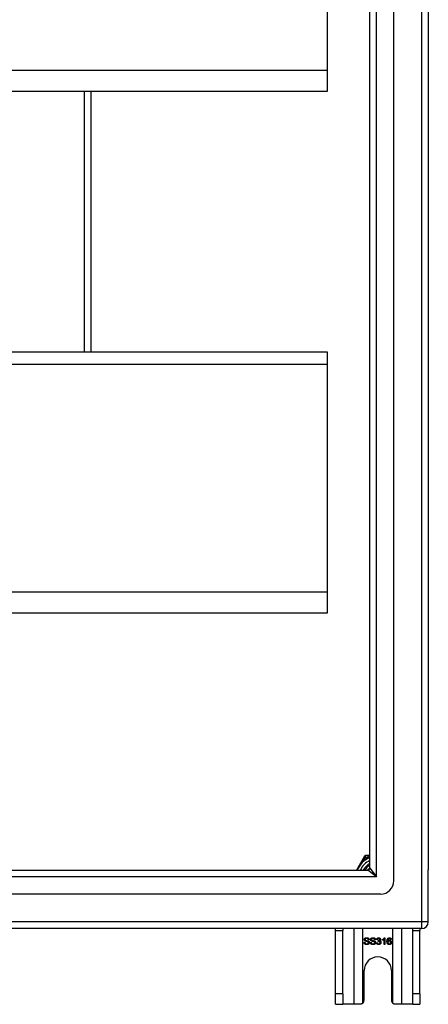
# Model space of a CAD drawing. Header units: inches. Extents: x 48.1 to 120.1, y 29 to 58.2.
# Tile 21 of 23: x 114 to 120.1, y 29 to 43.6. Entities that reach past the tile are written whole.
import ezdxf

# ---------------------------------------------------------------- set-up
doc = ezdxf.new("R2010")
doc.units = ezdxf.units.IN
doc.header["$MEASUREMENT"] = 0
doc.layers.add('Visible Edges(ANSI)', color=7, linetype='Continuous', lineweight=25)
doc.layers.add('Visible Tangent Edges(ANSI)', color=7, linetype='Continuous', lineweight=25)

msp = doc.modelspace()

# ---------------------------------------------------------------- linework, layer by layer
at = {"layer": 'Visible Edges(ANSI)'}
for p, q in [((119.542, 30.81), (119.542, 56.392)), ((119.188, 30.998), (119.188, 56.204)), ((120.054, 56.227), (120.054, 30.975)), ((118.554, 46.233), (118.554, 42.848)), ((118.554, 42.848), (118.554, 42.534)), ((118.554, 42.534), (64.554, 42.534)), ((115.054, 38.669), (115.054, 42.534)), ((64.554, 38.669), (118.554, 38.669)), ((118.554, 38.669), (118.554, 38.483)), ((118.554, 38.483), (118.554, 35.098)), ((118.554, 35.098), (118.554, 34.784)), ((118.554, 34.784), (64.554, 34.784)), ((119.106, 31.174), (119.088, 31.142)), ((119.16, 31.184), (119.123, 31.184)), ((119.188, 31.184), (119.16, 31.184)), ((119.088, 31.142), (118.987, 30.967)), ((48.951, 30.967), (119.157, 30.967)), ((120.054, 30.2), (120.054, 30.975)), ((119.345, 30.613), (48.762, 30.613)), ((119.955, 30.101), (48.92, 30.101)), ((118.679, 30.07), (118.679, 30.101)), ((118.679, 29.132), (118.679, 30.07)), ((118.784, 30.101), (118.784, 30.07)), ((118.784, 29.132), (118.784, 30.07)), ((119.824, 30.07), (119.824, 30.101)), ((119.824, 29.132), (119.824, 30.07)), ((119.929, 30.101), (119.929, 30.07)), ((119.929, 29.132), (119.929, 30.07)), ((119.1, 29.896), (119.113, 29.897)), ((119.177, 29.935), (119.164, 29.934)), ((119.194, 29.896), (119.206, 29.897)), ((119.27, 29.935), (119.258, 29.934)), ((119.286, 29.89), (119.299, 29.892)), ((119.3, 29.936), (119.288, 29.938)), ((119.311, 29.911), (119.312, 29.922)), ((119.373, 29.927), (119.373, 29.939)), ((119.398, 29.863), (119.398, 29.942)), ((119.41, 29.863), (119.398, 29.863)), ((119.402, 29.964), (119.41, 29.964)), ((119.41, 29.964), (119.41, 29.863)), ((119.505, 29.939), (119.493, 29.938)), ((119.101, 29.038), (119.101, 29.476)), ((119.507, 29.476), (119.507, 29.038)), ((118.679, 28.976), (118.679, 29.132)), ((118.784, 29.132), (118.784, 28.976)), ((119.824, 28.976), (119.824, 29.132)), ((119.929, 29.132), (119.929, 28.976)), ((118.679, 28.976), (118.784, 28.976)), ((118.948, 28.976), (118.784, 28.976)), ((119.039, 28.976), (118.948, 28.976)), ((119.66, 28.976), (119.569, 28.976)), ((119.824, 28.976), (119.66, 28.976)), ((119.824, 28.976), (119.929, 28.976))]:
    msp.add_line(p, q, dxfattribs=at)
at = {"layer": 'Visible Edges(ANSI)', "flags": 128}
for points in [[(119.152, 30.967), (119.154, 30.969), (119.155, 30.97), (119.156, 30.972), (119.158, 30.974), (119.159, 30.975), (119.16, 30.977), (119.162, 30.978), (119.163, 30.98), (119.164, 30.982), (119.166, 30.983), (119.167, 30.985), (119.169, 30.986), (119.17, 30.988), (119.172, 30.989), (119.173, 30.99), (119.175, 30.992), (119.176, 30.993), (119.178, 30.995), (119.18, 30.996), (119.181, 30.997), (119.183, 30.999), (119.184, 31), (119.186, 31.001), (119.188, 31.003)], [(119.186, 30.989), (119.185, 30.988), (119.185, 30.987), (119.184, 30.987), (119.183, 30.986), (119.182, 30.985), (119.181, 30.984), (119.18, 30.983), (119.18, 30.983), (119.179, 30.982), (119.178, 30.981), (119.177, 30.98), (119.176, 30.979), (119.176, 30.979), (119.175, 30.978), (119.174, 30.977), (119.173, 30.976), (119.172, 30.975), (119.172, 30.974), (119.171, 30.973), (119.17, 30.973), (119.169, 30.972), (119.169, 30.971), (119.168, 30.97), (119.167, 30.969)], [(119.143, 29.862), (119.14, 29.862), (119.137, 29.862), (119.133, 29.862), (119.131, 29.863), (119.128, 29.863), (119.125, 29.864), (119.123, 29.865), (119.12, 29.866), (119.118, 29.867), (119.116, 29.868), (119.114, 29.869), (119.112, 29.871), (119.11, 29.872), (119.109, 29.874), (119.107, 29.876), (119.106, 29.878), (119.105, 29.88), (119.104, 29.882), (119.103, 29.884), (119.102, 29.886), (119.101, 29.888), (119.101, 29.891), (119.101, 29.893), (119.1, 29.896)], [(119.104, 29.938), (119.104, 29.94), (119.104, 29.941), (119.105, 29.943), (119.105, 29.945), (119.106, 29.947), (119.107, 29.948), (119.107, 29.95), (119.108, 29.952), (119.11, 29.953), (119.111, 29.955), (119.112, 29.956), (119.114, 29.958), (119.115, 29.959), (119.117, 29.96), (119.119, 29.961), (119.121, 29.962), (119.123, 29.963), (119.125, 29.963), (119.127, 29.964), (119.13, 29.964), (119.132, 29.965), (119.134, 29.965), (119.137, 29.965), (119.139, 29.965)], [(119.118, 29.916), (119.117, 29.917), (119.116, 29.917), (119.115, 29.918), (119.114, 29.919), (119.113, 29.919), (119.112, 29.92), (119.111, 29.921), (119.11, 29.922), (119.11, 29.923), (119.109, 29.923), (119.108, 29.924), (119.108, 29.925), (119.107, 29.926), (119.107, 29.927), (119.106, 29.928), (119.106, 29.929), (119.105, 29.93), (119.105, 29.931), (119.105, 29.932), (119.104, 29.933), (119.104, 29.934), (119.104, 29.935), (119.104, 29.937), (119.104, 29.938)], [(119.113, 29.897), (119.113, 29.895), (119.113, 29.893), (119.114, 29.891), (119.114, 29.89), (119.115, 29.888), (119.116, 29.887), (119.116, 29.886), (119.117, 29.884), (119.118, 29.883), (119.119, 29.882), (119.12, 29.881), (119.121, 29.88), (119.122, 29.879), (119.124, 29.878), (119.125, 29.877), (119.127, 29.877), (119.129, 29.876), (119.131, 29.875), (119.132, 29.875), (119.134, 29.874), (119.136, 29.874), (119.138, 29.874), (119.14, 29.874), (119.142, 29.874)], [(119.14, 29.954), (119.138, 29.954), (119.136, 29.953), (119.134, 29.953), (119.133, 29.953), (119.131, 29.953), (119.13, 29.952), (119.128, 29.952), (119.127, 29.952), (119.126, 29.951), (119.124, 29.951), (119.123, 29.95), (119.122, 29.949), (119.121, 29.948), (119.121, 29.948), (119.12, 29.947), (119.119, 29.946), (119.119, 29.945), (119.118, 29.944), (119.118, 29.943), (119.117, 29.942), (119.117, 29.942), (119.117, 29.941), (119.117, 29.94), (119.117, 29.939)], [(119.117, 29.939), (119.117, 29.938), (119.117, 29.938), (119.117, 29.937), (119.117, 29.937), (119.117, 29.936), (119.117, 29.936), (119.117, 29.936), (119.117, 29.935), (119.117, 29.935), (119.117, 29.934), (119.118, 29.934), (119.118, 29.934), (119.118, 29.933), (119.118, 29.933), (119.118, 29.933), (119.119, 29.932), (119.119, 29.932), (119.119, 29.932), (119.119, 29.931), (119.12, 29.931), (119.12, 29.931), (119.12, 29.93), (119.12, 29.93), (119.121, 29.93)], [(119.156, 29.905), (119.155, 29.905), (119.154, 29.905), (119.153, 29.906), (119.152, 29.906), (119.15, 29.906), (119.149, 29.907), (119.147, 29.907), (119.146, 29.908), (119.144, 29.908), (119.142, 29.909), (119.14, 29.909), (119.138, 29.91), (119.135, 29.91), (119.133, 29.911), (119.131, 29.911), (119.129, 29.912), (119.128, 29.912), (119.126, 29.913), (119.124, 29.913), (119.123, 29.914), (119.122, 29.914), (119.12, 29.915), (119.119, 29.915), (119.118, 29.916)], [(119.121, 29.93), (119.121, 29.929), (119.122, 29.929), (119.123, 29.928), (119.125, 29.927), (119.126, 29.927), (119.128, 29.926), (119.129, 29.926), (119.131, 29.925), (119.133, 29.924), (119.136, 29.924), (119.138, 29.923), (119.141, 29.923), (119.143, 29.922), (119.146, 29.921), (119.148, 29.921), (119.15, 29.92), (119.153, 29.92), (119.154, 29.919), (119.156, 29.919), (119.158, 29.918), (119.159, 29.918), (119.161, 29.917), (119.162, 29.917), (119.163, 29.916)], [(119.139, 29.965), (119.142, 29.965), (119.145, 29.965), (119.147, 29.965), (119.15, 29.964), (119.152, 29.964), (119.155, 29.963), (119.157, 29.963), (119.159, 29.962), (119.161, 29.961), (119.163, 29.96), (119.165, 29.958), (119.167, 29.957), (119.168, 29.956), (119.17, 29.954), (119.171, 29.953), (119.172, 29.951), (119.173, 29.949), (119.174, 29.948), (119.175, 29.946), (119.176, 29.944), (119.176, 29.942), (119.177, 29.94), (119.177, 29.938), (119.177, 29.935)], [(119.164, 29.934), (119.164, 29.936), (119.164, 29.937), (119.164, 29.939), (119.163, 29.94), (119.163, 29.942), (119.162, 29.943), (119.162, 29.944), (119.161, 29.945), (119.16, 29.946), (119.159, 29.947), (119.158, 29.948), (119.157, 29.949), (119.156, 29.95), (119.155, 29.95), (119.154, 29.951), (119.153, 29.951), (119.152, 29.952), (119.15, 29.952), (119.149, 29.953), (119.147, 29.953), (119.145, 29.953), (119.144, 29.953), (119.142, 29.954), (119.14, 29.954)], [(119.142, 29.874), (119.144, 29.874), (119.146, 29.874), (119.148, 29.874), (119.15, 29.874), (119.151, 29.875), (119.153, 29.875), (119.154, 29.875), (119.156, 29.876), (119.157, 29.876), (119.159, 29.877), (119.16, 29.878), (119.161, 29.879), (119.162, 29.879), (119.163, 29.88), (119.164, 29.881), (119.164, 29.882), (119.165, 29.883), (119.166, 29.884), (119.166, 29.885), (119.167, 29.886), (119.167, 29.887), (119.167, 29.888), (119.167, 29.889), (119.167, 29.891)], [(119.18, 29.892), (119.18, 29.89), (119.18, 29.888), (119.179, 29.886), (119.179, 29.884), (119.178, 29.882), (119.177, 29.88), (119.177, 29.878), (119.175, 29.877), (119.174, 29.875), (119.173, 29.873), (119.171, 29.872), (119.17, 29.87), (119.168, 29.869), (119.166, 29.868), (119.164, 29.867), (119.162, 29.866), (119.16, 29.865), (119.158, 29.864), (119.156, 29.863), (119.153, 29.863), (119.151, 29.862), (119.148, 29.862), (119.146, 29.862), (119.143, 29.862)], [(119.167, 29.891), (119.167, 29.891), (119.167, 29.892), (119.167, 29.893), (119.167, 29.894), (119.167, 29.894), (119.167, 29.895), (119.166, 29.896), (119.166, 29.896), (119.166, 29.897), (119.165, 29.898), (119.165, 29.898), (119.165, 29.899), (119.164, 29.899), (119.164, 29.9), (119.163, 29.901), (119.162, 29.901), (119.162, 29.902), (119.161, 29.902), (119.16, 29.903), (119.159, 29.903), (119.158, 29.903), (119.158, 29.904), (119.157, 29.904), (119.156, 29.905)], [(119.163, 29.916), (119.164, 29.915), (119.166, 29.915), (119.167, 29.914), (119.168, 29.913), (119.169, 29.912), (119.171, 29.912), (119.172, 29.911), (119.173, 29.91), (119.173, 29.909), (119.174, 29.908), (119.175, 29.907), (119.176, 29.906), (119.177, 29.905), (119.177, 29.904), (119.178, 29.903), (119.178, 29.902), (119.179, 29.9), (119.179, 29.899), (119.179, 29.898), (119.18, 29.897), (119.18, 29.896), (119.18, 29.894), (119.18, 29.893), (119.18, 29.892)], [(119.236, 29.862), (119.233, 29.862), (119.23, 29.862), (119.227, 29.862), (119.224, 29.863), (119.221, 29.863), (119.218, 29.864), (119.216, 29.865), (119.213, 29.866), (119.211, 29.867), (119.209, 29.868), (119.207, 29.869), (119.205, 29.871), (119.204, 29.872), (119.202, 29.874), (119.2, 29.876), (119.199, 29.878), (119.198, 29.88), (119.197, 29.882), (119.196, 29.884), (119.195, 29.886), (119.194, 29.888), (119.194, 29.891), (119.194, 29.893), (119.194, 29.896)], [(119.197, 29.938), (119.197, 29.94), (119.198, 29.941), (119.198, 29.943), (119.198, 29.945), (119.199, 29.947), (119.2, 29.948), (119.201, 29.95), (119.202, 29.952), (119.203, 29.953), (119.204, 29.955), (119.205, 29.956), (119.207, 29.958), (119.209, 29.959), (119.21, 29.96), (119.212, 29.961), (119.214, 29.962), (119.216, 29.963), (119.218, 29.963), (119.221, 29.964), (119.223, 29.964), (119.225, 29.965), (119.228, 29.965), (119.23, 29.965), (119.233, 29.965)], [(119.211, 29.916), (119.21, 29.917), (119.209, 29.917), (119.208, 29.918), (119.207, 29.919), (119.206, 29.919), (119.205, 29.92), (119.204, 29.921), (119.204, 29.922), (119.203, 29.923), (119.202, 29.923), (119.201, 29.924), (119.201, 29.925), (119.2, 29.926), (119.2, 29.927), (119.199, 29.928), (119.199, 29.929), (119.199, 29.93), (119.198, 29.931), (119.198, 29.932), (119.198, 29.933), (119.198, 29.934), (119.197, 29.935), (119.197, 29.937), (119.197, 29.938)], [(119.206, 29.897), (119.206, 29.895), (119.207, 29.893), (119.207, 29.891), (119.208, 29.89), (119.208, 29.888), (119.209, 29.887), (119.209, 29.886), (119.21, 29.884), (119.211, 29.883), (119.212, 29.882), (119.213, 29.881), (119.214, 29.88), (119.216, 29.879), (119.217, 29.878), (119.219, 29.877), (119.22, 29.877), (119.222, 29.876), (119.224, 29.875), (119.226, 29.875), (119.228, 29.874), (119.229, 29.874), (119.231, 29.874), (119.234, 29.874), (119.236, 29.874)], [(119.233, 29.954), (119.231, 29.954), (119.229, 29.953), (119.228, 29.953), (119.226, 29.953), (119.224, 29.953), (119.223, 29.952), (119.221, 29.952), (119.22, 29.952), (119.219, 29.951), (119.218, 29.951), (119.217, 29.95), (119.216, 29.949), (119.215, 29.948), (119.214, 29.948), (119.213, 29.947), (119.212, 29.946), (119.212, 29.945), (119.211, 29.944), (119.211, 29.943), (119.211, 29.942), (119.21, 29.942), (119.21, 29.941), (119.21, 29.94), (119.21, 29.939)], [(119.21, 29.939), (119.21, 29.938), (119.21, 29.938), (119.21, 29.937), (119.21, 29.937), (119.21, 29.936), (119.21, 29.936), (119.21, 29.936), (119.21, 29.935), (119.211, 29.935), (119.211, 29.934), (119.211, 29.934), (119.211, 29.934), (119.211, 29.933), (119.211, 29.933), (119.212, 29.933), (119.212, 29.932), (119.212, 29.932), (119.212, 29.932), (119.212, 29.931), (119.213, 29.931), (119.213, 29.931), (119.213, 29.93), (119.214, 29.93), (119.214, 29.93)], [(119.249, 29.905), (119.248, 29.905), (119.247, 29.905), (119.246, 29.906), (119.245, 29.906), (119.244, 29.906), (119.242, 29.907), (119.241, 29.907), (119.239, 29.908), (119.237, 29.908), (119.235, 29.909), (119.233, 29.909), (119.231, 29.91), (119.229, 29.91), (119.227, 29.911), (119.224, 29.911), (119.223, 29.912), (119.221, 29.912), (119.219, 29.913), (119.218, 29.913), (119.216, 29.914), (119.215, 29.914), (119.214, 29.915), (119.212, 29.915), (119.211, 29.916)], [(119.214, 29.93), (119.215, 29.929), (119.216, 29.929), (119.217, 29.928), (119.218, 29.927), (119.219, 29.927), (119.221, 29.926), (119.223, 29.926), (119.225, 29.925), (119.227, 29.924), (119.229, 29.924), (119.231, 29.923), (119.234, 29.923), (119.237, 29.922), (119.239, 29.921), (119.241, 29.921), (119.244, 29.92), (119.246, 29.92), (119.248, 29.919), (119.249, 29.919), (119.251, 29.918), (119.253, 29.918), (119.254, 29.917), (119.255, 29.917), (119.256, 29.916)], [(119.233, 29.965), (119.235, 29.965), (119.238, 29.965), (119.241, 29.965), (119.243, 29.964), (119.245, 29.964), (119.248, 29.963), (119.25, 29.963), (119.252, 29.962), (119.254, 29.961), (119.256, 29.96), (119.258, 29.958), (119.26, 29.957), (119.261, 29.956), (119.263, 29.954), (119.264, 29.953), (119.265, 29.951), (119.266, 29.949), (119.267, 29.948), (119.268, 29.946), (119.269, 29.944), (119.269, 29.942), (119.27, 29.94), (119.27, 29.938), (119.27, 29.935)], [(119.258, 29.934), (119.257, 29.936), (119.257, 29.937), (119.257, 29.939), (119.256, 29.94), (119.256, 29.942), (119.255, 29.943), (119.255, 29.944), (119.254, 29.945), (119.253, 29.946), (119.253, 29.947), (119.252, 29.948), (119.251, 29.949), (119.25, 29.95), (119.249, 29.95), (119.247, 29.951), (119.246, 29.951), (119.245, 29.952), (119.243, 29.952), (119.242, 29.953), (119.24, 29.953), (119.239, 29.953), (119.237, 29.953), (119.235, 29.954), (119.233, 29.954)], [(119.273, 29.892), (119.273, 29.89), (119.273, 29.888), (119.273, 29.886), (119.272, 29.884), (119.271, 29.882), (119.271, 29.88), (119.27, 29.878), (119.269, 29.877), (119.267, 29.875), (119.266, 29.873), (119.265, 29.872), (119.263, 29.87), (119.261, 29.869), (119.26, 29.868), (119.258, 29.867), (119.256, 29.866), (119.253, 29.865), (119.251, 29.864), (119.249, 29.863), (119.246, 29.863), (119.244, 29.862), (119.241, 29.862), (119.239, 29.862), (119.236, 29.862)], [(119.236, 29.874), (119.238, 29.874), (119.239, 29.874), (119.241, 29.874), (119.243, 29.874), (119.244, 29.875), (119.246, 29.875), (119.248, 29.875), (119.249, 29.876), (119.25, 29.876), (119.252, 29.877), (119.253, 29.878), (119.254, 29.879), (119.255, 29.879), (119.256, 29.88), (119.257, 29.881), (119.258, 29.882), (119.258, 29.883), (119.259, 29.884), (119.259, 29.885), (119.26, 29.886), (119.26, 29.887), (119.26, 29.888), (119.26, 29.889), (119.26, 29.891)], [(119.26, 29.891), (119.26, 29.891), (119.26, 29.892), (119.26, 29.893), (119.26, 29.894), (119.26, 29.894), (119.26, 29.895), (119.26, 29.896), (119.259, 29.896), (119.259, 29.897), (119.259, 29.898), (119.258, 29.898), (119.258, 29.899), (119.257, 29.899), (119.257, 29.9), (119.256, 29.901), (119.256, 29.901), (119.255, 29.902), (119.254, 29.902), (119.253, 29.903), (119.253, 29.903), (119.252, 29.903), (119.251, 29.904), (119.25, 29.904), (119.249, 29.905)], [(119.256, 29.916), (119.258, 29.915), (119.259, 29.915), (119.26, 29.914), (119.262, 29.913), (119.263, 29.912), (119.264, 29.912), (119.265, 29.911), (119.266, 29.91), (119.267, 29.909), (119.268, 29.908), (119.268, 29.907), (119.269, 29.906), (119.27, 29.905), (119.27, 29.904), (119.271, 29.903), (119.271, 29.902), (119.272, 29.9), (119.272, 29.899), (119.273, 29.898), (119.273, 29.897), (119.273, 29.896), (119.273, 29.894), (119.273, 29.893), (119.273, 29.892)], [(119.318, 29.862), (119.316, 29.862), (119.314, 29.862), (119.312, 29.862), (119.31, 29.863), (119.308, 29.863), (119.306, 29.864), (119.304, 29.864), (119.303, 29.865), (119.301, 29.866), (119.299, 29.867), (119.298, 29.868), (119.296, 29.87), (119.295, 29.871), (119.294, 29.872), (119.292, 29.874), (119.291, 29.875), (119.29, 29.877), (119.289, 29.879), (119.289, 29.88), (119.288, 29.882), (119.287, 29.884), (119.287, 29.886), (119.287, 29.888), (119.286, 29.89)], [(119.288, 29.938), (119.288, 29.94), (119.289, 29.942), (119.289, 29.944), (119.29, 29.946), (119.291, 29.947), (119.291, 29.949), (119.292, 29.95), (119.293, 29.952), (119.294, 29.953), (119.295, 29.955), (119.297, 29.956), (119.298, 29.957), (119.299, 29.958), (119.301, 29.959), (119.302, 29.96), (119.304, 29.961), (119.305, 29.962), (119.307, 29.962), (119.309, 29.963), (119.31, 29.963), (119.312, 29.963), (119.314, 29.964), (119.316, 29.964), (119.318, 29.964)], [(119.299, 29.892), (119.299, 29.89), (119.299, 29.888), (119.3, 29.887), (119.3, 29.885), (119.301, 29.884), (119.302, 29.883), (119.302, 29.881), (119.303, 29.88), (119.304, 29.879), (119.304, 29.878), (119.305, 29.877), (119.306, 29.877), (119.307, 29.876), (119.308, 29.875), (119.309, 29.875), (119.31, 29.874), (119.31, 29.874), (119.312, 29.873), (119.313, 29.873), (119.314, 29.872), (119.315, 29.872), (119.316, 29.872), (119.317, 29.872), (119.318, 29.872)], [(119.318, 29.954), (119.317, 29.954), (119.316, 29.954), (119.315, 29.954), (119.313, 29.953), (119.312, 29.953), (119.311, 29.953), (119.31, 29.952), (119.309, 29.952), (119.309, 29.951), (119.308, 29.951), (119.307, 29.95), (119.306, 29.949), (119.305, 29.949), (119.305, 29.948), (119.304, 29.947), (119.303, 29.946), (119.303, 29.945), (119.302, 29.944), (119.302, 29.943), (119.301, 29.941), (119.301, 29.94), (119.3, 29.939), (119.3, 29.937), (119.3, 29.936)], [(119.319, 29.912), (119.319, 29.912), (119.319, 29.912), (119.318, 29.912), (119.318, 29.912), (119.318, 29.912), (119.317, 29.912), (119.317, 29.912), (119.317, 29.912), (119.316, 29.912), (119.316, 29.912), (119.316, 29.912), (119.315, 29.912), (119.315, 29.912), (119.315, 29.912), (119.314, 29.912), (119.314, 29.912), (119.314, 29.912), (119.313, 29.912), (119.313, 29.911), (119.312, 29.911), (119.312, 29.911), (119.312, 29.911), (119.311, 29.911), (119.311, 29.911)], [(119.312, 29.922), (119.312, 29.922), (119.312, 29.922), (119.312, 29.922), (119.312, 29.922), (119.312, 29.922), (119.313, 29.922), (119.313, 29.922), (119.313, 29.922), (119.313, 29.922), (119.313, 29.922), (119.313, 29.921), (119.313, 29.921), (119.313, 29.921), (119.313, 29.921), (119.313, 29.921), (119.313, 29.921), (119.313, 29.921), (119.314, 29.921), (119.314, 29.921), (119.314, 29.921), (119.314, 29.921), (119.314, 29.921), (119.314, 29.921), (119.314, 29.921)], [(119.314, 29.921), (119.315, 29.921), (119.316, 29.922), (119.318, 29.922), (119.319, 29.922), (119.32, 29.922), (119.321, 29.923), (119.323, 29.923), (119.324, 29.923), (119.325, 29.924), (119.326, 29.924), (119.327, 29.925), (119.328, 29.926), (119.329, 29.926), (119.33, 29.927), (119.331, 29.928), (119.332, 29.929), (119.332, 29.93), (119.333, 29.931), (119.333, 29.932), (119.334, 29.933), (119.334, 29.934), (119.334, 29.935), (119.334, 29.937), (119.334, 29.938)], [(119.318, 29.964), (119.32, 29.964), (119.322, 29.964), (119.324, 29.963), (119.326, 29.963), (119.327, 29.963), (119.329, 29.962), (119.331, 29.961), (119.333, 29.96), (119.334, 29.959), (119.336, 29.958), (119.338, 29.957), (119.339, 29.956), (119.34, 29.955), (119.341, 29.954), (119.342, 29.952), (119.343, 29.951), (119.344, 29.949), (119.345, 29.948), (119.346, 29.946), (119.346, 29.945), (119.346, 29.943), (119.347, 29.941), (119.347, 29.94), (119.347, 29.938)], [(119.334, 29.938), (119.334, 29.939), (119.334, 29.94), (119.334, 29.941), (119.334, 29.942), (119.334, 29.943), (119.333, 29.944), (119.333, 29.945), (119.332, 29.946), (119.332, 29.947), (119.331, 29.948), (119.331, 29.949), (119.33, 29.949), (119.329, 29.95), (119.328, 29.951), (119.327, 29.951), (119.326, 29.952), (119.326, 29.952), (119.325, 29.953), (119.324, 29.953), (119.322, 29.953), (119.321, 29.954), (119.32, 29.954), (119.319, 29.954), (119.318, 29.954)], [(119.352, 29.893), (119.352, 29.891), (119.352, 29.889), (119.351, 29.887), (119.351, 29.885), (119.35, 29.883), (119.349, 29.881), (119.349, 29.879), (119.348, 29.877), (119.347, 29.876), (119.345, 29.874), (119.344, 29.872), (119.342, 29.871), (119.341, 29.869), (119.339, 29.868), (119.337, 29.867), (119.335, 29.866), (119.333, 29.865), (119.332, 29.864), (119.329, 29.863), (119.327, 29.863), (119.325, 29.862), (119.323, 29.862), (119.321, 29.862), (119.318, 29.862)], [(119.318, 29.872), (119.32, 29.872), (119.321, 29.872), (119.322, 29.872), (119.324, 29.873), (119.325, 29.873), (119.326, 29.873), (119.327, 29.874), (119.329, 29.875), (119.33, 29.875), (119.331, 29.876), (119.332, 29.877), (119.333, 29.878), (119.334, 29.879), (119.335, 29.88), (119.336, 29.881), (119.336, 29.882), (119.337, 29.883), (119.337, 29.885), (119.338, 29.886), (119.338, 29.887), (119.338, 29.889), (119.339, 29.89), (119.339, 29.891), (119.339, 29.893)], [(119.339, 29.893), (119.339, 29.894), (119.339, 29.896), (119.339, 29.897), (119.338, 29.898), (119.338, 29.899), (119.337, 29.901), (119.337, 29.902), (119.336, 29.903), (119.336, 29.904), (119.335, 29.905), (119.334, 29.906), (119.333, 29.907), (119.332, 29.908), (119.331, 29.908), (119.33, 29.909), (119.329, 29.91), (119.328, 29.91), (119.327, 29.911), (119.326, 29.911), (119.325, 29.912), (119.323, 29.912), (119.322, 29.912), (119.321, 29.912), (119.319, 29.912)], [(119.347, 29.938), (119.347, 29.937), (119.347, 29.936), (119.347, 29.935), (119.347, 29.934), (119.346, 29.933), (119.346, 29.932), (119.346, 29.931), (119.345, 29.93), (119.345, 29.929), (119.345, 29.928), (119.344, 29.927), (119.344, 29.926), (119.343, 29.925), (119.342, 29.924), (119.342, 29.924), (119.341, 29.923), (119.34, 29.922), (119.339, 29.921), (119.338, 29.921), (119.337, 29.92), (119.336, 29.919), (119.335, 29.919), (119.334, 29.918), (119.333, 29.918)], [(119.333, 29.918), (119.335, 29.917), (119.336, 29.917), (119.337, 29.916), (119.339, 29.916), (119.34, 29.915), (119.341, 29.915), (119.342, 29.914), (119.343, 29.913), (119.344, 29.912), (119.345, 29.911), (119.346, 29.91), (119.347, 29.909), (119.348, 29.908), (119.348, 29.907), (119.349, 29.906), (119.35, 29.905), (119.35, 29.903), (119.351, 29.902), (119.351, 29.901), (119.351, 29.899), (119.352, 29.898), (119.352, 29.896), (119.352, 29.895), (119.352, 29.893)], [(119.373, 29.939), (119.375, 29.94), (119.377, 29.94), (119.378, 29.941), (119.38, 29.942), (119.382, 29.943), (119.383, 29.944), (119.385, 29.945), (119.386, 29.946), (119.387, 29.947), (119.389, 29.948), (119.39, 29.949), (119.391, 29.95), (119.393, 29.952), (119.394, 29.953), (119.395, 29.954), (119.396, 29.955), (119.397, 29.956), (119.398, 29.957), (119.399, 29.958), (119.4, 29.96), (119.4, 29.961), (119.401, 29.962), (119.402, 29.963), (119.402, 29.964)], [(119.398, 29.942), (119.397, 29.941), (119.396, 29.94), (119.396, 29.94), (119.395, 29.939), (119.394, 29.938), (119.393, 29.937), (119.392, 29.937), (119.391, 29.936), (119.39, 29.935), (119.389, 29.935), (119.387, 29.934), (119.386, 29.933), (119.385, 29.933), (119.384, 29.932), (119.383, 29.931), (119.382, 29.931), (119.381, 29.93), (119.379, 29.93), (119.378, 29.929), (119.377, 29.929), (119.376, 29.928), (119.375, 29.928), (119.374, 29.927), (119.373, 29.927)], [(119.441, 29.91), (119.441, 29.913), (119.441, 29.915), (119.441, 29.917), (119.441, 29.92), (119.442, 29.922), (119.442, 29.924), (119.442, 29.926), (119.442, 29.928), (119.443, 29.93), (119.443, 29.932), (119.443, 29.934), (119.444, 29.935), (119.444, 29.937), (119.445, 29.939), (119.445, 29.94), (119.446, 29.942), (119.447, 29.943), (119.447, 29.945), (119.448, 29.946), (119.449, 29.948), (119.449, 29.949), (119.45, 29.95), (119.451, 29.951), (119.452, 29.952)], [(119.476, 29.862), (119.473, 29.862), (119.471, 29.862), (119.469, 29.863), (119.466, 29.863), (119.464, 29.864), (119.462, 29.865), (119.46, 29.866), (119.458, 29.867), (119.456, 29.868), (119.454, 29.87), (119.452, 29.871), (119.451, 29.873), (119.449, 29.875), (119.448, 29.877), (119.447, 29.88), (119.445, 29.882), (119.444, 29.885), (119.444, 29.888), (119.443, 29.891), (119.442, 29.895), (119.442, 29.898), (119.441, 29.902), (119.441, 29.906), (119.441, 29.91)], [(119.452, 29.952), (119.453, 29.953), (119.453, 29.954), (119.454, 29.955), (119.455, 29.956), (119.456, 29.957), (119.457, 29.957), (119.458, 29.958), (119.459, 29.959), (119.46, 29.959), (119.461, 29.96), (119.462, 29.961), (119.463, 29.961), (119.464, 29.961), (119.465, 29.962), (119.466, 29.962), (119.467, 29.963), (119.468, 29.963), (119.47, 29.963), (119.471, 29.963), (119.472, 29.964), (119.473, 29.964), (119.474, 29.964), (119.476, 29.964), (119.477, 29.964)], [(119.466, 29.951), (119.465, 29.95), (119.464, 29.949), (119.463, 29.948), (119.462, 29.947), (119.462, 29.946), (119.461, 29.945), (119.46, 29.944), (119.459, 29.943), (119.459, 29.942), (119.458, 29.941), (119.457, 29.94), (119.457, 29.938), (119.456, 29.937), (119.456, 29.935), (119.455, 29.934), (119.455, 29.932), (119.455, 29.93), (119.454, 29.928), (119.454, 29.926), (119.454, 29.924), (119.454, 29.922), (119.453, 29.92), (119.453, 29.917), (119.453, 29.915)], [(119.453, 29.915), (119.454, 29.916), (119.455, 29.917), (119.456, 29.918), (119.457, 29.919), (119.457, 29.92), (119.458, 29.921), (119.459, 29.922), (119.46, 29.923), (119.461, 29.923), (119.462, 29.924), (119.463, 29.925), (119.464, 29.925), (119.465, 29.926), (119.466, 29.926), (119.467, 29.927), (119.469, 29.927), (119.47, 29.927), (119.471, 29.928), (119.472, 29.928), (119.473, 29.928), (119.474, 29.928), (119.475, 29.928), (119.476, 29.928), (119.478, 29.928)], [(119.475, 29.918), (119.474, 29.917), (119.472, 29.917), (119.471, 29.917), (119.47, 29.917), (119.469, 29.916), (119.467, 29.916), (119.466, 29.915), (119.465, 29.915), (119.464, 29.914), (119.463, 29.913), (119.462, 29.913), (119.461, 29.912), (119.46, 29.911), (119.459, 29.909), (119.458, 29.908), (119.458, 29.907), (119.457, 29.906), (119.457, 29.905), (119.456, 29.903), (119.456, 29.902), (119.456, 29.9), (119.455, 29.899), (119.455, 29.897), (119.455, 29.896)], [(119.455, 29.896), (119.455, 29.894), (119.455, 29.893), (119.456, 29.891), (119.456, 29.89), (119.456, 29.888), (119.457, 29.887), (119.457, 29.885), (119.458, 29.884), (119.459, 29.882), (119.459, 29.881), (119.46, 29.88), (119.461, 29.879), (119.462, 29.878), (119.463, 29.877), (119.464, 29.876), (119.465, 29.875), (119.467, 29.874), (119.468, 29.874), (119.469, 29.873), (119.47, 29.873), (119.472, 29.872), (119.473, 29.872), (119.474, 29.872), (119.476, 29.872)], [(119.476, 29.954), (119.476, 29.954), (119.475, 29.954), (119.475, 29.954), (119.474, 29.954), (119.474, 29.954), (119.473, 29.954), (119.473, 29.954), (119.473, 29.953), (119.472, 29.953), (119.472, 29.953), (119.471, 29.953), (119.471, 29.953), (119.47, 29.953), (119.47, 29.953), (119.47, 29.953), (119.469, 29.952), (119.469, 29.952), (119.468, 29.952), (119.468, 29.952), (119.467, 29.952), (119.467, 29.951), (119.467, 29.951), (119.466, 29.951), (119.466, 29.951)], [(119.495, 29.895), (119.495, 29.897), (119.494, 29.899), (119.494, 29.9), (119.494, 29.902), (119.494, 29.903), (119.493, 29.904), (119.493, 29.906), (119.492, 29.907), (119.491, 29.908), (119.491, 29.909), (119.49, 29.911), (119.489, 29.912), (119.488, 29.913), (119.487, 29.913), (119.486, 29.914), (119.485, 29.915), (119.484, 29.915), (119.483, 29.916), (119.482, 29.916), (119.48, 29.917), (119.479, 29.917), (119.478, 29.917), (119.477, 29.917), (119.475, 29.918)], [(119.489, 29.949), (119.488, 29.949), (119.488, 29.949), (119.487, 29.95), (119.487, 29.95), (119.486, 29.951), (119.486, 29.951), (119.485, 29.951), (119.485, 29.951), (119.485, 29.952), (119.484, 29.952), (119.484, 29.952), (119.483, 29.952), (119.483, 29.953), (119.482, 29.953), (119.481, 29.953), (119.481, 29.953), (119.48, 29.953), (119.48, 29.953), (119.479, 29.954), (119.479, 29.954), (119.478, 29.954), (119.477, 29.954), (119.477, 29.954), (119.476, 29.954)], [(119.507, 29.896), (119.507, 29.894), (119.507, 29.891), (119.507, 29.889), (119.506, 29.887), (119.506, 29.885), (119.505, 29.883), (119.504, 29.881), (119.503, 29.879), (119.502, 29.877), (119.501, 29.875), (119.5, 29.873), (119.498, 29.871), (119.497, 29.87), (119.495, 29.869), (119.494, 29.867), (119.492, 29.866), (119.49, 29.865), (119.488, 29.864), (119.486, 29.863), (119.484, 29.863), (119.482, 29.862), (119.48, 29.862), (119.478, 29.862), (119.476, 29.862)], [(119.476, 29.872), (119.477, 29.872), (119.478, 29.872), (119.479, 29.872), (119.481, 29.873), (119.482, 29.873), (119.483, 29.873), (119.484, 29.874), (119.485, 29.875), (119.486, 29.875), (119.487, 29.876), (119.488, 29.877), (119.489, 29.878), (119.49, 29.879), (119.491, 29.88), (119.491, 29.882), (119.492, 29.883), (119.493, 29.884), (119.493, 29.886), (119.494, 29.887), (119.494, 29.889), (119.494, 29.89), (119.494, 29.892), (119.495, 29.893), (119.495, 29.895)], [(119.477, 29.964), (119.479, 29.964), (119.481, 29.964), (119.483, 29.963), (119.484, 29.963), (119.486, 29.963), (119.488, 29.962), (119.489, 29.962), (119.491, 29.961), (119.492, 29.96), (119.494, 29.959), (119.495, 29.958), (119.496, 29.957), (119.498, 29.956), (119.499, 29.955), (119.5, 29.954), (119.501, 29.952), (119.502, 29.951), (119.502, 29.949), (119.503, 29.948), (119.504, 29.946), (119.504, 29.944), (119.505, 29.943), (119.505, 29.941), (119.505, 29.939)], [(119.478, 29.928), (119.48, 29.928), (119.482, 29.928), (119.484, 29.928), (119.485, 29.927), (119.487, 29.927), (119.489, 29.926), (119.491, 29.925), (119.492, 29.924), (119.494, 29.923), (119.496, 29.922), (119.497, 29.921), (119.499, 29.919), (119.5, 29.918), (119.501, 29.916), (119.502, 29.914), (119.503, 29.913), (119.504, 29.911), (119.505, 29.909), (119.506, 29.907), (119.506, 29.905), (119.507, 29.903), (119.507, 29.901), (119.507, 29.898), (119.507, 29.896)], [(119.493, 29.938), (119.493, 29.939), (119.493, 29.939), (119.493, 29.94), (119.493, 29.94), (119.493, 29.941), (119.492, 29.941), (119.492, 29.942), (119.492, 29.942), (119.492, 29.943), (119.492, 29.943), (119.491, 29.944), (119.491, 29.944), (119.491, 29.945), (119.491, 29.945), (119.491, 29.945), (119.49, 29.946), (119.49, 29.946), (119.49, 29.947), (119.49, 29.947), (119.49, 29.947), (119.489, 29.948), (119.489, 29.948), (119.489, 29.948), (119.489, 29.949)], [(119.083, 28.994), (119.081, 28.993), (119.08, 28.991), (119.078, 28.99), (119.077, 28.989), (119.075, 28.988), (119.073, 28.986), (119.071, 28.985), (119.07, 28.984), (119.068, 28.983), (119.066, 28.982), (119.064, 28.981), (119.062, 28.981), (119.06, 28.98), (119.058, 28.979), (119.056, 28.979), (119.054, 28.978), (119.052, 28.978), (119.05, 28.977), (119.048, 28.977), (119.047, 28.977), (119.045, 28.976), (119.043, 28.976), (119.041, 28.976), (119.039, 28.976)], [(119.569, 28.976), (119.567, 28.976), (119.565, 28.976), (119.563, 28.976), (119.561, 28.977), (119.559, 28.977), (119.557, 28.977), (119.555, 28.978), (119.553, 28.978), (119.551, 28.979), (119.549, 28.979), (119.547, 28.98), (119.545, 28.981), (119.544, 28.981), (119.542, 28.982), (119.54, 28.983), (119.538, 28.984), (119.536, 28.985), (119.534, 28.986), (119.533, 28.988), (119.531, 28.989), (119.53, 28.99), (119.528, 28.991), (119.526, 28.993), (119.525, 28.994)]]:
    msp.add_lwpolyline(points, dxfattribs=at)
at = {"layer": 'Visible Edges(ANSI)'}
for centre, radius, start, end in [((119.304, 30.851), 0.325, 110.9514, 159.0486), ((119.123, 31.164), 0.0197, 90, 150), ((119.304, 30.851), 0.226, 120.8668, 149.1332), ((119.157, 30.998), 0.031, 270, 0), ((119.345, 30.81), 0.197, 270, 0), ((119.955, 30.2), 0.099, 270, 0), ((119.304, 29.476), 0.203, 0, 180), ((119.039, 29.038), 0.062, 314.9335, 0), ((119.569, 29.038), 0.062, 180, 225.0665)]:
    msp.add_arc(centre, radius, start, end, dxfattribs=at)
at = {"layer": 'Visible Tangent Edges(ANSI)'}
for p, q in [((119.955, 57.002), (119.955, 30.2)), ((119.287, 30.868), (119.287, 56.334)), ((118.554, 42.848), (64.554, 42.848)), ((114.955, 38.669), (114.955, 42.534)), ((64.554, 38.483), (118.554, 38.483)), ((118.554, 35.098), (64.554, 35.098)), ((119.105, 31.132), (119.123, 31.164)), ((119.106, 31.174), (119.123, 31.164)), ((119.123, 31.164), (119.123, 31.184)), ((119.123, 31.164), (119.16, 31.164)), ((119.16, 31.164), (119.16, 31.184)), ((119.105, 31.132), (119.088, 31.142)), ((119.287, 30.868), (48.821, 30.868)), ((119.287, 30.868), (119.157, 30.967)), ((119.188, 30.998), (119.287, 30.868)), ((119.955, 30.2), (48.153, 30.2)), ((119.955, 30.2), (119.955, 30.101)), ((120.054, 30.2), (119.955, 30.2)), ((118.679, 30.07), (118.784, 30.07)), ((118.948, 30.101), (118.948, 28.976)), ((119.083, 28.994), (119.083, 30.101)), ((119.525, 30.101), (119.525, 28.994)), ((119.66, 28.976), (119.66, 30.101)), ((119.824, 30.07), (119.929, 30.07)), ((118.784, 29.132), (118.679, 29.132)), ((119.929, 29.132), (119.824, 29.132))]:
    msp.add_line(p, q, dxfattribs=at)
at = {"layer": 'Visible Tangent Edges(ANSI)', "flags": 128}
for points in [[(119.16, 31.164), (119.161, 31.164), (119.162, 31.164), (119.163, 31.165), (119.164, 31.165), (119.166, 31.165), (119.167, 31.165), (119.168, 31.166), (119.169, 31.166), (119.17, 31.166), (119.171, 31.166), (119.173, 31.167), (119.174, 31.167), (119.175, 31.167), (119.176, 31.167), (119.177, 31.167), (119.178, 31.168), (119.179, 31.168), (119.181, 31.168), (119.182, 31.168), (119.183, 31.169), (119.184, 31.169), (119.185, 31.169), (119.187, 31.169), (119.188, 31.169)], [(118.994, 30.967), (118.998, 30.975), (119.001, 30.982), (119.005, 30.99), (119.009, 30.998), (119.013, 31.005), (119.018, 31.013), (119.022, 31.02), (119.026, 31.028), (119.031, 31.035), (119.035, 31.042), (119.04, 31.049), (119.045, 31.056), (119.05, 31.063), (119.054, 31.07), (119.059, 31.077), (119.064, 31.083), (119.069, 31.09), (119.074, 31.096), (119.079, 31.102), (119.084, 31.108), (119.089, 31.115), (119.095, 31.121), (119.1, 31.126), (119.105, 31.132)]]:
    msp.add_lwpolyline(points, dxfattribs=at)
at = {"layer": 'Visible Tangent Edges(ANSI)'}
for radius, start, end in [(0.344, 114.6913, 125.3087), (0.285, 114.01, 155.99), (0.246, 118.1642, 151.8358)]:
    msp.add_arc((119.304, 30.851), radius, start, end, dxfattribs=at)

doc.saveas('drawing.dxf')
